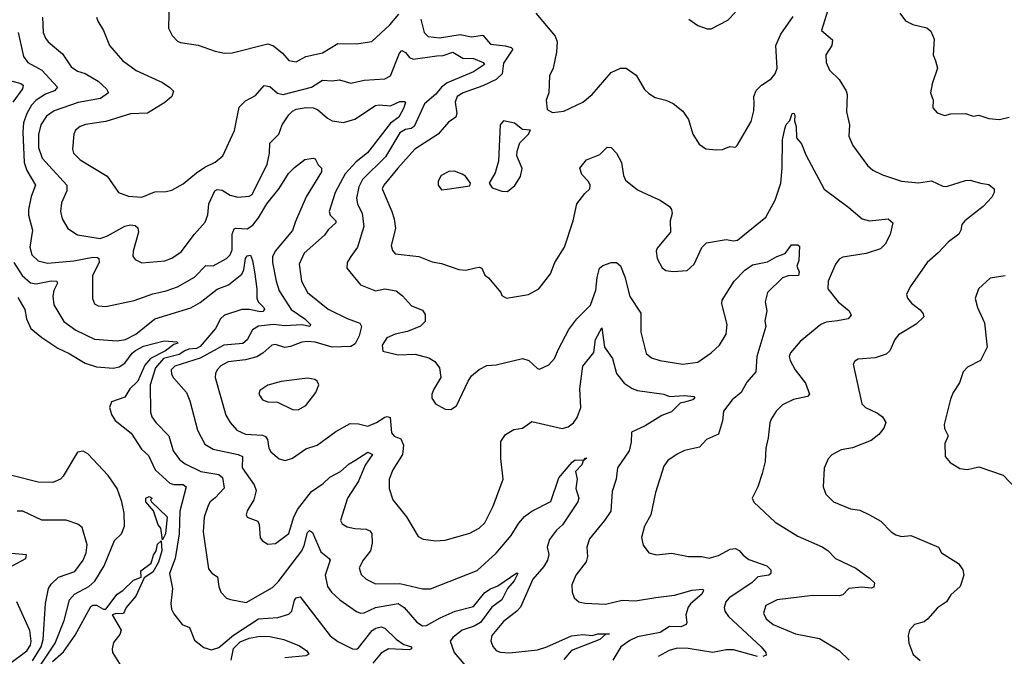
# Model space of a CAD drawing. Extents: x 1443846 to 1577407, y 839182 to 927291.
# Tile 175 of 256: x 1490168 to 1495391, y 870746 to 874122. Entities that reach past the tile are written whole.
import ezdxf

# ---------------------------------------------------------------- set-up
doc = ezdxf.new("R2010")
doc.units = 0

msp = doc.modelspace()

# ---------------------------------------------------------------- linework, layer by layer
at = {"layer": '0CON20XD'}
for points in [[(1490960.6, 874225), (1490957.3, 874077.3), (1490977.5, 874037.5), (1491005, 874008.8), (1491020.9, 874000.9), (1491113.9, 873986.1), (1491205, 873954.3), (1491255, 873944.4), (1491295, 873947.1), (1491483.4, 873993.4), (1491514.1, 873984.1), (1491561.1, 873945), (1491595, 873905.6), (1491635, 873898.2), (1491685, 873927.3), (1491775, 873946.7), (1491855, 873995.6), (1491955, 873993.5), (1492035, 874007.1), (1492130.5, 874095), (1492178.9, 874151.1)], [(1494461.8, 874195), (1494421.8, 874065), (1494480, 874015), (1494476.5, 873985), (1494444.6, 873935), (1494446.2, 873895), (1494463.9, 873853.9), (1494514, 873805), (1494552.5, 873745), (1494558, 873725), (1494553, 873633), (1494568.8, 873565), (1494566, 873505), (1494587.1, 873455), (1494665, 873348), (1494693.4, 873323.4), (1494745, 873299.2), (1494845, 873266), (1494935, 873257.5), (1495005, 873266.9), (1495065, 873239.2), (1495085, 873237.5), (1495185, 873269.2), (1495210.5, 873270.5), (1495265, 873254.2), (1495308.8, 873248.8), (1495336.2, 873225), (1495336.7, 873205), (1495325, 873180.6), (1495278, 873132), (1495181.1, 873055), (1495165.6, 873035), (1495160.6, 873005), (1495149.2, 872985), (1495095.5, 872944.5), (1495040, 872885), (1494982, 872835), (1494891.2, 872705), (1494871.2, 872665), (1494878, 872645), (1494897.9, 872617.9), (1494945, 872584), (1494961.1, 872561.1), (1494964, 872546), (1494923, 872507), (1494829.8, 872450.2), (1494810, 872425), (1494783.7, 872366.3), (1494765, 872348.1), (1494705, 872327.8), (1494615, 872321.2), (1494598.3, 872311.7), (1494588.8, 872295), (1494634.2, 872085), (1494655.4, 872065.4), (1494718.8, 872035), (1494745.5, 872015.5), (1494762, 871985), (1494751.4, 871955), (1494725, 871922.5), (1494685, 871890), (1494585, 871851.1), (1494525, 871840), (1494475.8, 871814.2), (1494457.3, 871792.7), (1494435.9, 871744.1), (1494430, 871645), (1494444, 871605), (1494485.5, 871565.5), (1494575, 871526.9), (1494625, 871520.6), (1494675.5, 871495.5), (1494735, 871462), (1494791.2, 871405), (1494815, 871389.2), (1494845, 871381.4), (1494895, 871385.7), (1494924.3, 871374.3), (1495042.5, 871325), (1495057.5, 871295), (1495148.3, 871238.3), (1495170, 871205), (1495175.8, 871175), (1495156.2, 871115), (1495108, 871072), (1495085, 871034.2), (1495037.3, 871002.7), (1494985, 870943.8), (1494965, 870928.8), (1494915, 870914), (1494888.8, 870885), (1494881.2, 870855), (1494884, 870815), (1494908.1, 870755), (1494943.8, 870723.8)], [(1490288.8, 874135), (1490293.2, 874055), (1490305, 874024), (1490319.2, 874005), (1490395, 873940.8), (1490441.3, 873871.3), (1490475, 873848.8), (1490515.9, 873835.9), (1490585, 873796.2), (1490627.5, 873755), (1490638.8, 873735), (1490595.9, 873704.1), (1490477.6, 873682.4), (1490351.3, 873638.7), (1490309.7, 873610.3), (1490279.8, 873565), (1490267.7, 873512.3), (1490268.1, 873445), (1490287.8, 873387.8), (1490417.8, 873245), (1490417.3, 873215), (1490389.5, 873150.5), (1490383.5, 873105), (1490392.5, 873065), (1490422.9, 873015), (1490475, 872981.1), (1490595, 872962), (1490632.9, 872975), (1490725, 873026.4), (1490755, 873033.6), (1490780.9, 873030.9), (1490795, 873018), (1490798.9, 872995), (1490769.1, 872895), (1490768.7, 872868.7), (1490780.6, 872850.6), (1490815, 872832.2), (1490937.1, 872842.9), (1490975, 872857.9), (1491025, 872890.5), (1491094.7, 872985.3), (1491152, 873048), (1491165, 873087.5), (1491171.2, 873145), (1491203.2, 873215), (1491215, 873222), (1491241.9, 873218.1), (1491285, 873191.1), (1491325, 873180.4), (1491385, 873185.5), (1491401.1, 873195), (1491480, 873355), (1491492.3, 873415), (1491495, 873468), (1491543.1, 873515), (1491559.4, 873565), (1491595, 873616.8), (1491615, 873637.6), (1491635, 873647.5), (1491686.9, 873656.9), (1491725.3, 873655.3), (1491747.5, 873645), (1491800.1, 873600.1), (1491825, 873586.4), (1491885, 873577.5), (1491946.1, 873593.9), (1492055, 873666.5), (1492075, 873670.9), (1492135, 873665.5), (1492185, 873688.6), (1492208.8, 873688.8), (1492213.9, 873683.9), (1492206.1, 873655), (1492178.3, 873605), (1492135, 873573.8), (1492013.3, 873416.7), (1491952.2, 873367.8), (1491893.9, 873305), (1491840.6, 873205), (1491810, 873105), (1491815.6, 873085), (1491844.5, 873055), (1491844.5, 873045), (1491805, 873007.9), (1491785, 872979.1), (1491676.2, 872883.8), (1491650.4, 872825), (1491663.1, 872735), (1491695, 872674.4), (1491805, 872586.5), (1491905, 872536.4), (1491971.7, 872511.7), (1491980.6, 872495), (1491968.6, 872445), (1491947.8, 872402.2), (1491925, 872388), (1491825, 872384.4), (1491735, 872412.4), (1491695, 872415.8), (1491665, 872412), (1491605, 872388.8), (1491575, 872382.9), (1491525, 872398.5), (1491505, 872396.2), (1491456.9, 872353.1), (1491426.1, 872333.9), (1491365, 872318.7), (1491273.1, 872306.9), (1491235, 872286.5), (1491215.7, 872265), (1491205.7, 872245), (1491205.6, 872225), (1491262.1, 872025), (1491284.5, 871985), (1491320, 871945), (1491365, 871922.9), (1491455, 871918.5), (1491471.8, 871911.8), (1491482.1, 871895), (1491490.2, 871850.2), (1491500.8, 871830.8), (1491545, 871793.1), (1491576.4, 871783.6), (1491615, 871796.2), (1491685, 871846.7), (1491745, 871866), (1491845, 871938.1), (1491920.4, 871979.6), (1491965, 871978.9), (1492015, 871965.4), (1492061.1, 871985), (1492105, 872014.4), (1492117.8, 872017.8), (1492132.9, 872012.9), (1492140.8, 871930.8), (1492155, 871913.1), (1492189.3, 871899.3), (1492203.9, 871865), (1492199.1, 871815), (1492146.4, 871735), (1492128.2, 871685), (1492128.5, 871635), (1492148.1, 871575), (1492218.9, 871485), (1492281.7, 871381.7), (1492307.3, 871367.3), (1492375, 871357.8), (1492425, 871361.1), (1492555, 871399.5), (1492605.3, 871424.7), (1492635.9, 871454.1), (1492678.9, 871541.1), (1492732.9, 871685), (1492720.6, 871795), (1492720.6, 871885), (1492745, 871921.2), (1492788.8, 871948.8), (1492835, 871956.2), (1492885, 871990.8), (1493045, 871953.1), (1493077.6, 871962.4), (1493105, 871984.4), (1493125, 872012.5), (1493144.7, 872065), (1493139.3, 872165), (1493155.4, 872284.6), (1493213, 872357), (1493221.9, 872425), (1493255, 872487.1), (1493270.5, 872385), (1493311.9, 872325), (1493333.6, 872245), (1493374.4, 872195), (1493415.9, 872165.9), (1493445, 872154.6), (1493585, 872135.4), (1493615, 872123.5), (1493695, 872128.6), (1493744.2, 872124.2), (1493748.6, 872115), (1493738.1, 872105), (1493693.8, 872093.8), (1493671.8, 872088.2), (1493625, 872041.6), (1493575, 872022), (1493485, 871968.8), (1493413.1, 871935), (1493411.8, 871881.8), (1493400.2, 871835), (1493339.6, 871745), (1493331.8, 871685), (1493311.1, 871618.9), (1493303.1, 871515), (1493270.6, 871465), (1493190.8, 871369.2), (1493176.9, 871325), (1493179.4, 871275), (1493172.8, 871247.2), (1493117.5, 871175), (1493097.1, 871125), (1493098, 871085), (1493110, 871055), (1493134.6, 871034.6), (1493165, 871027.1), (1493275, 871021.5), (1493363.6, 871043.6), (1493435, 871040.4), (1493542.1, 871057.9), (1493640.8, 871069.2), (1493735, 871096.2), (1493791.2, 871101.2), (1493795.7, 871095), (1493787.1, 871075), (1493725.6, 871024.4), (1493713.3, 871006.7), (1493701.8, 870965), (1493707.1, 870925), (1493702.5, 870915), (1493675, 870901), (1493615, 870903), (1493565, 870872.6), (1493445, 870849), (1493405, 870830), (1493356.4, 870795), (1493314.4, 870725)], [(1490576.1, 874136.1), (1490582.5, 874115), (1490612, 874065), (1490644, 873985), (1490714, 873905), (1490785, 873853.3), (1490925, 873789.4), (1490965, 873762.9), (1490983, 873743), (1490974.4, 873715), (1490937.6, 873682.4), (1490845, 873626.5), (1490755, 873622.9), (1490625, 873582), (1490516.2, 873566.2), (1490489.2, 873555), (1490463.9, 873536.1), (1490455.7, 873515), (1490448.2, 873435), (1490453.5, 873415), (1490488.5, 873378.5), (1490631.5, 873291.5), (1490691.2, 873205), (1490745, 873186.5), (1490815, 873181.2), (1490885, 873208.2), (1490945, 873210), (1490975, 873217.5), (1491035, 873251.9), (1491105, 873309.1)], [(1492295.4, 874125.4), (1492314.1, 874054.1), (1492335, 874032.5), (1492395, 874026.6), (1492503.8, 874043.8), (1492565, 874030.5), (1492625, 874040.9), (1492665, 873992.1), (1492745, 873984.2), (1492774.3, 873975), (1492783.1, 873965), (1492735, 873891.4), (1492726.4, 873835), (1492694.8, 873805.2), (1492625, 873771.6), (1492520, 873735), (1492488.5, 873715), (1492478.5, 873685), (1492487.1, 873625), (1492480.6, 873605), (1492442.3, 873577.7), (1492387.5, 873515), (1492264.8, 873435.2), (1492173.2, 873335), (1492099.1, 873245), (1492090.8, 873225), (1492142.3, 873105), (1492153.8, 873065), (1492161.1, 873015), (1492139.2, 872925), (1492145, 872897.5), (1492159.7, 872879.7), (1492285, 872866.9), (1492355, 872837.1), (1492405, 872828.6), (1492497.9, 872797.9), (1492535, 872794.4), (1492585, 872805.6), (1492605, 872810), (1492618.8, 872805), (1492635, 872766.7), (1492655, 872753.3), (1492720, 872675), (1492725, 872660), (1492750, 872645), (1492867.5, 872665), (1492921.2, 872695), (1492984.2, 872775), (1493006.6, 872833.4), (1493057.1, 872915), (1493104.6, 873055), (1493123.2, 873145), (1493165, 873201.1), (1493192.5, 873225), (1493194.3, 873245), (1493185, 873263.8), (1493150.3, 873300.3), (1493140, 873335), (1493175, 873379.2), (1493245, 873406.9), (1493285, 873446), (1493305, 873443.8), (1493334.2, 873415), (1493360.8, 873365), (1493370.9, 873295), (1493381.1, 873271.1), (1493445, 873220), (1493521.2, 873185), (1493565, 873164.4), (1493615, 873130.8), (1493625.5, 873115.5), (1493628.1, 873095), (1493617.8, 873055), (1493620, 872995), (1493549.7, 872910.3), (1493544.2, 872894.2), (1493548.6, 872855), (1493575.5, 872805.5), (1493595, 872792), (1493635, 872786), (1493708.3, 872791.7), (1493746.2, 872825), (1493786.5, 872913.5), (1493810.9, 872939.1), (1493915, 872956.7), (1493955, 872949.2), (1493975, 872952.9), (1494125.8, 873075), (1494175.6, 873165), (1494204.6, 873255), (1494212.7, 873335), (1494214, 873485), (1494226, 873544), (1494234, 873566), (1494252.4, 873587.6), (1494265, 873624.2), (1494275, 873625.6), (1494280, 873615), (1494277.1, 873585), (1494286.7, 873555), (1494288, 873495), (1494314.5, 873464.5), (1494337.5, 873405), (1494435, 873223.3), (1494566.8, 873126.8), (1494636.4, 873066.4), (1494675, 873054.5), (1494775, 873065.7), (1494798.8, 873045), (1494785, 872982.5), (1494758.8, 872931.2), (1494734.1, 872905.9), (1494658.2, 872881.8), (1494535, 872862.5), (1494515, 872851.4), (1494495, 872826), (1494456.4, 872735), (1494454.3, 872695), (1494510, 872625), (1494567, 872577), (1494579.2, 872555), (1494563.3, 872535), (1494505.4, 872524.6), (1494445, 872518.2), (1494417.1, 872505), (1494308.6, 872415), (1494256.7, 872355), (1494250, 872335), (1494254.4, 872315), (1494281.5, 872265), (1494335.6, 872195), (1494357.5, 872135), (1494346.6, 872123.4), (1494272.8, 872107.2), (1494215, 872080), (1494180.8, 872045), (1494155, 872003.3), (1494147, 871983), (1494138.9, 871905), (1494125, 871850), (1494121.7, 871778.3), (1494106.9, 871715), (1494084, 871645), (1494052.5, 871585), (1494062.3, 871562.3), (1494175, 871457.5), (1494295, 871381.9), (1494425.4, 871325.4), (1494455, 871307.1), (1494495, 871264.4), (1494603.3, 871213.3), (1494675, 871160), (1494702.5, 871135), (1494698, 871112), (1494685, 871106.7), (1494635, 871112.9), (1494566.7, 871105), (1494535, 871072.2), (1494515, 871065.4), (1494375, 871067.5), (1494186.7, 871045), (1494125.6, 871015), (1494113.5, 870975), (1494128.1, 870945), (1494165, 870913.5), (1494283.3, 870865), (1494409.7, 870839.7), (1494515, 870775.8), (1494567.5, 870725)], [(1492905, 874156.2), (1493008.6, 874035), (1493019.4, 874005), (1493015, 873950), (1492997.5, 873865), (1492977.8, 873825), (1492974, 873735), (1492960, 873695), (1492966.4, 873646.4), (1492995, 873630), (1493055, 873636.2), (1493155, 873683.8), (1493205, 873726), (1493305, 873841.9), (1493355, 873865.6), (1493385, 873865.5), (1493438.4, 873828.4), (1493482.7, 873752.7), (1493505, 873730), (1493538.6, 873708.6), (1493595, 873695.8), (1493635, 873678), (1493685, 873636.2), (1493715, 873592.5), (1493738.8, 873515), (1493771.7, 873461.7), (1493807.7, 873437.7), (1493865, 873431.2), (1493896.1, 873433.9), (1493935, 873450), (1493965, 873446.7), (1493973.3, 873455), (1494047.6, 873582.4), (1494062.1, 873637.9), (1494063.3, 873675), (1494062.2, 873715), (1494075, 873746.7), (1494103.3, 873775), (1494155, 873808), (1494175.6, 873835), (1494185.5, 873865), (1494179.4, 873985), (1494205.5, 874044.5), (1494270.6, 874139.4)], [(1493716.7, 874125), (1493765, 874092), (1493815, 874073.3), (1493836.4, 874073.6), (1493925, 874120), (1493965, 874162.5)], [(1494836.1, 874156.1), (1494866.4, 874116.4), (1494906.1, 874096.1), (1494979.5, 874079.5), (1495000.5, 874060.5), (1495018.3, 874018.3), (1495013.9, 873936.1), (1495025, 873903.3), (1495035.8, 873865), (1495007.7, 873782.3), (1495000, 873735), (1495013.3, 873695), (1495012.5, 873655), (1495035, 873627.5), (1495075, 873613.3), (1495107, 873623), (1495185, 873624), (1495225, 873610.8), (1495255, 873615.8), (1495308.3, 873598.3), (1495365, 873592.9), (1495416.7, 873605)], [(1490160.2, 874055), (1490187.7, 873927.7), (1490211.1, 873895), (1490284.8, 873854.8), (1490368.6, 873765), (1490353.1, 873745), (1490305, 873727.3), (1490254.7, 873695), (1490231.3, 873668.7), (1490206.2, 873623.8), (1490188.3, 873575), (1490183.7, 873525), (1490191.4, 873365), (1490205, 873322.5), (1490252.5, 873245), (1490228.1, 873185), (1490214.1, 873115), (1490215.4, 873085), (1490235.9, 873005), (1490222.3, 872915), (1490232.1, 872875), (1490265, 872843.9), (1490315, 872830.9), (1490455, 872842.3), (1490555, 872863.2), (1490580.9, 872860.9), (1490588.5, 872855), (1490588.7, 872835), (1490553.8, 872765), (1490553.4, 872643.4), (1490564.3, 872615), (1490585, 872604.5), (1490625, 872601.1), (1490775, 872632.9)], [(1491105, 873309.1), (1491149.9, 873340.1), (1491205, 873365.6), (1491245, 873400.8), (1491306.7, 873535), (1491332.6, 873657.4), (1491365, 873692.5), (1491419.3, 873720.7), (1491465, 873772.5), (1491495, 873767.8), (1491535, 873732.7), (1491565, 873725.4), (1491715, 873763.6), (1491775, 873802.1), (1491825, 873798.2), (1491865, 873803.1), (1491925, 873785.7), (1491995, 873801.2), (1492105, 873809.2), (1492135.6, 873825), (1492181.8, 873945), (1492195, 873958.2), (1492215, 873948.8), (1492235, 873920.9), (1492255, 873912.3), (1492380.6, 873930.6), (1492415, 873932.1), (1492465, 873949.5), (1492518.8, 873918.8), (1492575, 873916.6), (1492626.7, 873895), (1492633.6, 873885), (1492574.5, 873845), (1492435, 873786.8), (1492405.3, 873765), (1492375, 873726.2), (1492315.2, 873675), (1492260.3, 873555), (1492245, 873545.8), (1492215, 873540.4), (1492185, 873522.7), (1492108.3, 873395), (1491985.5, 873274.5), (1491966.9, 873235), (1491954.7, 873174.7), (1491960, 873145), (1491985.3, 873095), (1491994, 873025), (1491960.4, 872915), (1491925, 872865.7), (1491904.2, 872835), (1491902.5, 872805), (1491975, 872715.8), (1492055, 872683.6), (1492105, 872694.3), (1492165, 872683.1), (1492197.9, 872657.9), (1492245.7, 872605), (1492305, 872580.6), (1492318.9, 872558.9), (1492318.3, 872521.7), (1492294.2, 872495.8), (1492225, 872468.2), (1492158.8, 872455), (1492115.5, 872434.5), (1492090.8, 872395), (1492094.3, 872364.3), (1492175, 872344), (1492265, 872348.1), (1492338.3, 872328.3), (1492369.7, 872309.7), (1492394, 872275), (1492402, 872225), (1492365, 872162.5), (1492354, 872135), (1492353.3, 872115), (1492373.3, 872085), (1492425, 872056), (1492455.7, 872054.3), (1492485, 872073.8), (1492546, 872204), (1492565, 872233.8), (1492605, 872266), (1492645, 872288), (1492695, 872291.4), (1492835, 872324.4), (1492868.8, 872315), (1492915, 872271.2), (1492925, 872268.8), (1492975, 872291.2), (1493005.4, 872324.6), (1493025.6, 872375), (1493081.3, 872478.7), (1493122.9, 872535), (1493195, 872608.8), (1493223.3, 872686.7), (1493230.6, 872755), (1493244, 872805), (1493261.6, 872818.4), (1493305, 872834.5), (1493333.5, 872833.5), (1493355, 872815.8), (1493377.9, 872757.9), (1493404.7, 872654.7), (1493462.7, 872565), (1493462.7, 872465), (1493490.9, 872350.9), (1493519.4, 872329.4), (1493563.8, 872313.8), (1493685, 872294.5), (1493765, 872306.4), (1493836.5, 872355), (1493880.4, 872395), (1493916.1, 872455), (1493921.2, 872505), (1493893.3, 872615), (1493894.4, 872635), (1493958.5, 872735), (1494015, 872793.3), (1494055, 872822.7), (1494135, 872837.8), (1494185, 872866), (1494228.3, 872881.7), (1494262.7, 872927.3), (1494295, 872928), (1494305, 872920), (1494300.8, 872845), (1494290.8, 872815), (1494302, 872785), (1494298.8, 872765), (1494245, 872763.8), (1494215, 872753.6), (1494135.5, 872675), (1494122.5, 872625), (1494131.4, 872578.6), (1494120, 872525), (1494125.6, 872495), (1494078.5, 872335), (1494071.9, 872255), (1494025, 872198.9), (1493994.4, 872145.6), (1493947.8, 872105), (1493901.9, 872045), (1493895.6, 871995), (1493875.5, 871924.5), (1493811.2, 871895), (1493774.5, 871855.5), (1493695, 871837.1), (1493655, 871817.5), (1493606.8, 871783.2), (1493585.6, 871754.4), (1493540, 871615), (1493515.5, 871495), (1493482.2, 871435), (1493466, 871375), (1493474.4, 871334.4), (1493505, 871294), (1493545, 871284.2), (1493625, 871292.5), (1493715, 871274.2), (1493785.8, 871274.2), (1493825, 871265.7), (1493875, 871280), (1493936.2, 871313.8), (1493965, 871317.5), (1493985, 871307.1), (1494005, 871282.2), (1494035, 871258.9), (1494131.2, 871225), (1494152.5, 871205), (1494152, 871185), (1494141.2, 871175), (1494083.6, 871166.4), (1494051.9, 871135), (1493931.9, 871055), (1493914.5, 871035), (1493904.4, 871005), (1493908.6, 870985), (1493927.2, 870957.2), (1494101.9, 870795), (1494126, 870765), (1494127.7, 870752.3), (1494110, 870745)], [(1490115, 873800.4), (1490173.9, 873783.9), (1490186.5, 873775), (1490183.2, 873755), (1490130.8, 873685)], [(1492755, 873210), (1492795, 873242), (1492825, 873290), (1492833.6, 873333.6), (1492805, 873400), (1492806.7, 873425), (1492821.7, 873468.3), (1492865, 873512.5), (1492876.7, 873536.7), (1492835, 873538.8), (1492792.7, 873572.7), (1492735, 873586.2), (1492716.2, 873565), (1492707.9, 873372.1), (1492689.5, 873310.5), (1492657.5, 873255), (1492675, 873230), (1492725, 873212), (1492755, 873210)], [(1490775, 872632.9), (1490875, 872668.9), (1490945, 872683.2), (1491004.2, 872705), (1491095, 872757.3), (1491155, 872819.2), (1491195, 872817.1), (1491265.6, 872855), (1491283.6, 872875), (1491295, 872901.2), (1491294.7, 872985.3), (1491305, 873012.5), (1491315, 873017.1), (1491375, 873012.7), (1491405, 873032.9), (1491435, 873070.8), (1491479.2, 873145), (1491545, 873226.5), (1491594.3, 873305.7), (1491625, 873338.5), (1491679.7, 873380.3), (1491725, 873387.1), (1491735, 873383.8), (1491751.7, 873351.7), (1491768.8, 873335), (1491768.6, 873315), (1491687.6, 873182.4), (1491631.1, 873051.1), (1491615.2, 873004.8), (1491523.1, 872895), (1491509.7, 872865), (1491508.1, 872835), (1491527.5, 872735), (1491545, 872684.4), (1491608.5, 872585), (1491680.7, 872535), (1491710.8, 872505), (1491707.5, 872495), (1491665, 872503.3), (1491575, 872497.6), (1491515, 872505.9), (1491433.8, 872496.2), (1491403.1, 872476.9), (1491375.3, 872424.7), (1491350.8, 872405), (1491251.4, 872395), (1491125, 872327.7), (1490991.5, 872285), (1490971.5, 872265), (1490972.3, 872242.3), (1490982.9, 872222.9), (1491053.5, 872145), (1491069.7, 872100.3), (1491110.4, 871945), (1491150, 871870), (1491193.8, 871845), (1491326.6, 871816.6), (1491348.9, 871805), (1491348.8, 871745), (1491412.2, 871655), (1491422.5, 871625), (1491410.6, 871575), (1491375, 871516.7), (1491368.8, 871495), (1491375, 871483.3), (1491431.7, 871461.7), (1491438.9, 871445), (1491443.2, 871373.2), (1491455, 871358.8), (1491485, 871340), (1491525, 871344.4), (1491595, 871397.1), (1491620.7, 871479.3), (1491641.8, 871525), (1491715, 871620.4), (1491777.2, 871662.8), (1491812.2, 871695), (1491869.2, 871725), (1491915, 871766.7), (1491945, 871784.5), (1492015, 871827.7), (1492040, 871815), (1492001.3, 871758.7), (1491965.8, 871675), (1491906.8, 871585), (1491869.2, 871465), (1491877.9, 871447.9), (1491905, 871433.1), (1491945, 871423.3), (1492005, 871420.6), (1492025, 871410.8), (1492035, 871396.7), (1492037.5, 871345), (1492029.6, 871305), (1491990, 871255), (1491968.2, 871215), (1491979.1, 871179.1), (1492005.4, 871155.4), (1492055, 871130.4), (1492185, 871132.1), (1492305, 871102.5), (1492347.4, 871102.6), (1492595, 871200.9), (1492695, 871292.7), (1492775, 871385.5), (1492815, 871451.9), (1492845, 871486.4), (1492885, 871514.5), (1492985, 871567.1), (1493028.4, 871691.6), (1493098.5, 871775), (1493115, 871787.9), (1493154, 871786), (1493162.5, 871787.5), (1493165, 871795.8), (1493176.1, 871796.1), (1493157.5, 871782.5), (1493149.5, 871760.5), (1493116.7, 871725), (1493125.8, 871685), (1493118.6, 871635), (1493133.6, 871585), (1493128.5, 871565), (1493046.9, 871443.1), (1493015, 871414.6), (1492978.2, 871365), (1492966.2, 871325), (1492975.4, 871285), (1492967.9, 871255), (1492948.7, 871221.3), (1492889.6, 871155), (1492823.7, 871006.3), (1492805.8, 870984.2), (1492735, 870930.5), (1492672.3, 870855), (1492667.3, 870827.3), (1492677.8, 870797.8), (1492696.2, 870776.2), (1492717.1, 870767.1), (1492765.3, 870764.7), (1492915, 870780), (1492965, 870796.2), (1493095.5, 870854.5), (1493155, 870860.9), (1493205, 870855.3), (1493235, 870863.9), (1493296.2, 870865), (1493277, 870863), (1493245.7, 870835), (1493095, 870776.1), (1493055, 870727.8)], [(1492405, 873220), (1492435, 873222.5), (1492555, 873240), (1492560, 873255), (1492533, 873293), (1492515, 873303.3), (1492475, 873318.8), (1492445, 873316.7), (1492404.1, 873295.9), (1492387.5, 873265), (1492387.5, 873245), (1492405, 873220)], [(1490137.4, 872835), (1490180.8, 872765), (1490225, 872726.7), (1490255, 872721.2), (1490335, 872737), (1490365.7, 872735), (1490368.8, 872725), (1490349.7, 872685), (1490343.2, 872655), (1490349.2, 872609.2), (1490401.8, 872521.8), (1490465, 872475.5), (1490565, 872428.2), (1490685, 872418.2), (1490728.8, 872425), (1490783.6, 872455), (1490884.3, 872535.7), (1491075, 872593.1), (1491125, 872621.8), (1491215, 872692.7), (1491275, 872715.9), (1491346.8, 872773.2), (1491357.1, 872795), (1491365, 872855.6), (1491375, 872869.6), (1491392.3, 872872.3), (1491403.5, 872845), (1491413.9, 872785), (1491426.1, 872695), (1491425.5, 872645), (1491432.5, 872625), (1491463.6, 872595), (1491465.6, 872584.4), (1491457.1, 872575), (1491445, 872572.9), (1491385, 872585.2), (1491345.9, 872584.1), (1491255, 872555.3), (1491233.1, 872535), (1491207.1, 872485), (1491125, 872388.9), (1491105, 872378.1), (1491065, 872375.4), (1491043.9, 872366.1), (1491013.6, 872346.4), (1490930.2, 872325), (1490887.6, 872275), (1490860.7, 872185), (1490861.1, 872041.1), (1490868.9, 872015), (1490889.4, 871985), (1490959.5, 871915), (1490982.3, 871835), (1491015, 871789.5), (1491046.4, 871766.4), (1491128.6, 871725), (1491225, 871710.3), (1491243.7, 871693.7), (1491253, 871637), (1491205, 871585.6), (1491177.5, 871565), (1491166.9, 871545), (1491146.9, 871483.1), (1491140.9, 871405), (1491169.1, 871209.1), (1491186.6, 871186.6), (1491217.6, 871167.6), (1491223.5, 871115), (1491235.4, 871085.4), (1491264.5, 871054.5), (1491286.3, 871046.3), (1491368.9, 871031.1), (1491508.7, 871111.3), (1491539.3, 871140.7), (1491663.9, 871305), (1491677.4, 871332.6), (1491695, 871402.5), (1491705, 871413.5), (1491721.5, 871401.5), (1491765, 871299.1), (1491810, 871265), (1491814.4, 871255), (1491788.9, 871175), (1491800.5, 871115), (1491822.2, 871085), (1491865.6, 871045), (1491955, 870983.3), (1491975, 870974.5), (1491995, 870976.2), (1492055, 871003.7), (1492175, 871025.2), (1492208.1, 871005), (1492275, 870927.3), (1492305, 870907.1), (1492325, 870908.9), (1492398.9, 870948.9), (1492477.5, 870985), (1492575, 871010.3), (1492635, 871083.5), (1492665, 871103.5), (1492705, 871118.6), (1492805, 871188), (1492810, 871185), (1492791.6, 871145), (1492754.8, 871105.2), (1492725.3, 871045), (1492673, 871007), (1492612.5, 870925), (1492577.9, 870905), (1492515.8, 870885), (1492465.4, 870845), (1492451.5, 870825), (1492472.1, 870765), (1492551.6, 870671.6)], [(1495395, 872763.1), (1495315, 872752), (1495254, 872695), (1495236.7, 872643.3), (1495248.8, 872595), (1495285.7, 872515), (1495300, 872385), (1495265, 872313.8), (1495195, 872278.8), (1495173.3, 872255), (1495153.9, 872196.1), (1495120, 872145), (1495105, 872110), (1495071.8, 871975), (1495073.1, 871953.1), (1495092.9, 871915), (1495076, 871875), (1495076.7, 871805), (1495104.1, 871774.1), (1495155, 871741.2), (1495195, 871736.2), (1495255, 871750.8), (1495385, 871705.8), (1495454.5, 871634.5)], [(1490157.9, 872647.9), (1490194.6, 872584.6), (1490204.5, 872535), (1490226.9, 872485), (1490285.9, 872435.9), (1490369.4, 872379.4), (1490431.1, 872351.1), (1490515, 872301.1), (1490575, 872280.3), (1490665, 872274.3), (1490695, 872281.1), (1490725, 872300.2), (1490765, 872353.8), (1490782.4, 872367.6), (1490825, 872391), (1490935, 872419), (1491003.3, 872413.3), (1491007, 872407), (1490985, 872399.2), (1490940.5, 872365), (1490861, 872325), (1490831, 872289), (1490794.2, 872205), (1490751.6, 872165), (1490725, 872120), (1490655, 872095.3), (1490643.7, 872065), (1490655, 872027.8), (1490675, 871996), (1490758.4, 871928.4), (1490814.2, 871845), (1490850.6, 871810.6), (1490886.1, 871735), (1490965, 871664.2), (1490985, 871657.5), (1491035.9, 871655.9), (1491050.6, 871645), (1491018, 871515), (1491013.6, 871395), (1490991.9, 871265), (1490962.4, 871185), (1490979.1, 871105), (1490970, 871025), (1490972.5, 870995), (1490985, 870970), (1491030, 870915), (1491069.1, 870899.1), (1491095, 870831.4), (1491145, 870791.9), (1491185, 870780), (1491225, 870792.7), (1491301.7, 870858.3), (1491435, 870944.7), (1491537.9, 870952.1), (1491595, 870968.5), (1491610.9, 870985), (1491625, 871043.8), (1491635, 871056.2), (1491655, 871061.2), (1491814.2, 870854.2), (1491855, 870824.6), (1491933.3, 870785), (1491955, 870783.3), (1491965, 870789.6), (1492037.6, 870882.4), (1492056.2, 870895), (1492085, 870901.9), (1492105.5, 870895.5), (1492165, 870836.7), (1492205, 870808.6), (1492246.4, 870796.4), (1492247.1, 870785), (1492235, 870780.4), (1492124.8, 870785.2), (1492085, 870762.3), (1492040.3, 870709.7)], [(1491645, 872052.5), (1491685.8, 872075), (1491739.2, 872145), (1491754, 872185), (1491746.2, 872205), (1491734.2, 872214.2), (1491695, 872221.4), (1491555, 872203.1), (1491485, 872182.9), (1491442, 872155), (1491436, 872135), (1491456.7, 872105), (1491485, 872094.4), (1491535, 872093.1), (1491615, 872054.2), (1491645, 872052.5)], [(1490229.3, 870625), (1490356.5, 870815), (1490404.6, 870934.6), (1490432.7, 871045), (1490459.1, 871075), (1490535, 871115.9), (1490565.8, 871144.2), (1490615.2, 871224.8), (1490670.6, 871359.4), (1490708.1, 871395), (1490723.8, 871436.2), (1490722.7, 871505), (1490709.4, 871565), (1490684.6, 871635), (1490637.7, 871705), (1490529.5, 871819.5), (1490505, 871834.3), (1490475, 871828.1), (1490399.3, 871700.7), (1490384.6, 871685.4), (1490343.3, 871666.7), (1490265, 871668.4), (1490126, 871704)], [(1490925, 871362.5), (1490916, 871425), (1490903, 871443), (1490877.3, 871517.3), (1490836.2, 871565), (1490837.5, 871585), (1490855, 871592.5), (1490870, 871585), (1490862.5, 871575), (1490867.5, 871565), (1490949.4, 871485), (1490940.5, 871395), (1490925, 871362.5)], [(1490235, 870721.7), (1490281.2, 870795), (1490291.8, 870835), (1490305, 871026.2), (1490321.1, 871105), (1490335, 871128.9), (1490374.2, 871165.8), (1490460, 871195), (1490503.8, 871255), (1490520.7, 871295), (1490526.4, 871336.4), (1490499.1, 871429.1), (1490476, 871446), (1490415, 871467.3), (1490285, 871467.5), (1490185, 871515.5), (1490155, 871515.6)], [(1490341.8, 870718.2), (1490400.3, 870769.7), (1490462.4, 870857.6), (1490545, 871009.5), (1490555, 871016.2), (1490575, 871016.6), (1490612.5, 870995), (1490625.1, 870994.9), (1490685.6, 871074.4), (1490715, 871094.4), (1490771.1, 871148.9), (1490812.5, 871165), (1490810.9, 871199.1), (1490865, 871240), (1490877.8, 871282.2), (1490892.5, 871305), (1490899.7, 871340.3), (1490917.5, 871357.5), (1490921.5, 871305), (1490904.7, 871245), (1490875, 871192.5), (1490828.8, 871161.2), (1490784.6, 871065), (1490732.9, 871005), (1490717.8, 870972.2), (1490675, 870971.4), (1490658.6, 870965), (1490705.5, 870885), (1490699.3, 870860.7), (1490665, 870818.8), (1490658.1, 870785), (1490660.6, 870765), (1490704.3, 870695)], [(1490128, 871225), (1490201.2, 871265), (1490203.6, 871283.6), (1490125, 871290.6)], [(1490115, 870706.7), (1490205, 870774.8), (1490224.8, 870805), (1490229.4, 870825), (1490222.5, 870882.5), (1490152.6, 871035)], [(1491288.9, 870725), (1491302.7, 870787.3), (1491336.9, 870823.1), (1491385, 870841.4), (1491443.2, 870853.2), (1491495, 870850.2), (1491569.2, 870835), (1491651.8, 870801.8), (1491691.9, 870775), (1491702.3, 870757.7), (1491685, 870748.8), (1491575, 870737.8)], [(1494082.5, 870745), (1493955, 870779.3), (1493915, 870779.6), (1493845, 870766.2), (1493713.1, 870786.9), (1493655, 870788.5), (1493613.3, 870776.7), (1493555.3, 870744.7)]]:
    msp.add_lwpolyline(points, dxfattribs=at)

doc.saveas('drawing.dxf')
